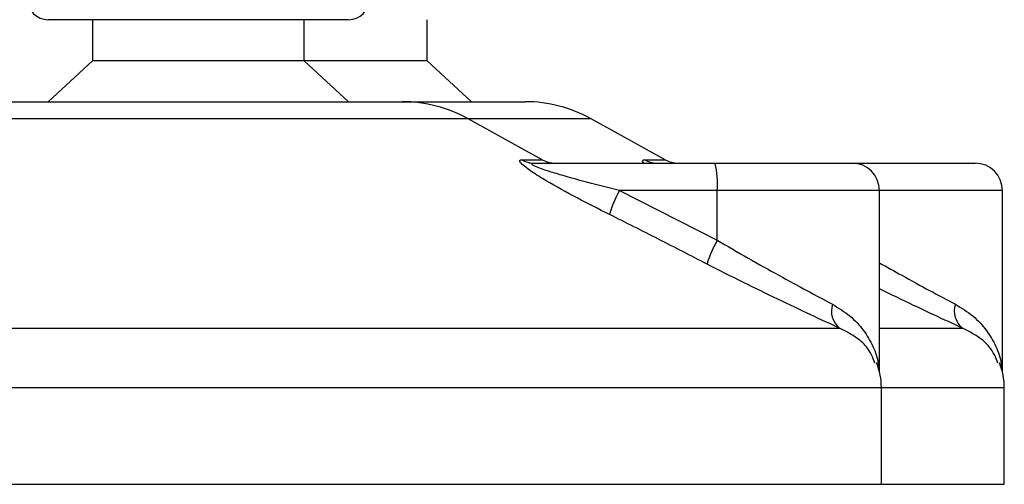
# Model space of a CAD drawing. Header units: millimetres. Extents: x 0 to 420, y 0 to 297.
# Tile 22 of 73: x 163.46 to 167.06, y 211.68 to 213.38. Entities that reach past the tile are written whole.
import ezdxf

# ---------------------------------------------------------------- set-up
doc = ezdxf.new("R2010")
doc.units = ezdxf.units.MM

msp = doc.modelspace()

# ---------------------------------------------------------------- linework, layer by layer
at = {"color": 7, "linetype": 'Continuous', "lineweight": 25}
for p, q in [((164.16212, 213.38329), (163.56443, 213.38329)), ((163.72693, 213.38329), (163.72693, 213.23329)), ((164.66443, 213.38329), (164.16212, 213.38329)), ((164.50193, 213.23329), (164.50193, 213.38329)), ((164.95193, 213.23329), (164.95193, 213.38329)), ((163.72693, 213.23329), (163.56443, 213.08329)), ((164.14803, 213.23329), (163.72693, 213.23329)), ((164.50193, 213.23329), (164.14803, 213.23329)), ((164.66443, 213.08329), (164.50193, 213.23329)), ((164.95193, 213.23329), (164.50193, 213.23329)), ((165.11443, 213.08329), (164.95193, 213.23329)), ((163.36865, 213.08329), (164.86022, 213.08329)), ((164.86022, 213.08329), (165.31022, 213.08329)), ((165.10247, 213.02069), (163.1264, 213.02069)), ((165.37307, 212.87081), (165.10247, 213.02069)), ((165.55247, 213.02069), (165.10247, 213.02069)), ((165.82307, 212.87081), (165.55247, 213.02069)), ((165.29785, 212.87081), (165.37307, 212.87081)), ((165.74785, 212.87081), (165.82307, 212.87081)), ((165.3434, 212.85829), (166.00515, 212.85829)), ((166.00515, 212.85829), (166.50746, 212.85829)), ((166.50746, 212.85829), (166.95746, 212.85829)), ((165.65528, 212.75829), (166.01382, 212.57661)), ((166.01382, 212.75829), (165.65528, 212.75829)), ((166.01382, 212.57661), (166.01382, 212.75829)), ((166.60746, 212.75829), (166.01382, 212.75829)), ((166.60746, 212.09458), (166.60746, 212.75829)), ((167.05746, 212.75829), (166.60746, 212.75829)), ((167.05746, 212.09458), (167.05746, 212.75829)), ((161.86216, 212.25467), (166.4609, 212.25467)), ((166.60746, 212.25467), (166.9109, 212.25467)), ((166.61443, 212.03597), (161.62385, 212.03597)), ((166.61443, 211.68329), (166.61443, 212.03597)), ((167.06443, 212.03597), (166.61443, 212.03597)), ((167.06443, 211.68329), (167.06443, 212.03597)), ((161.61443, 211.68329), (166.61443, 211.68329)), ((166.61443, 211.68329), (167.06443, 211.68329))]:
    msp.add_line(p, q, dxfattribs=at)
for centre, radius, start, end in [((163.56443, 213.45829), 0.075, 180, 270), ((164.66443, 213.45829), 0.075, 270, 0), ((164.86022, 212.58329), 0.5, 61.02029, 90), ((165.31022, 212.58329), 0.5, 61.02029, 90), ((165.34355, 212.94797), 0.08968, 239.35943, 269.90333), ((165.42152, 212.95829), 0.1, 241.02029, 270), ((165.79355, 212.94797), 0.08968, 239.35943, 269.90333), ((165.87152, 212.95829), 0.1, 241.02029, 270), ((165.719, 212.7831), 0.29587, 355.18945, 14.72175), ((166.50746, 212.75829), 0.1, 0, 90), ((166.95746, 212.75829), 0.1, 0, 90), ((166.05146, 212.54246), 0.45116, 151.4197, 163.47164), ((166.3816, 212.36653), 0.42355, 150.26469, 163.17457), ((166.51315, 212.31742), 0.08165, 162.36927, 230.22023), ((166.96315, 212.31742), 0.08165, 162.36927, 230.22023), ((166.36443, 212.03597), 0.25, 0, 21.63476), ((166.81443, 212.03597), 0.25, 0, 21.63476)]:
    msp.add_arc(centre, radius, start, end, dxfattribs=at)
for points, knots in [([(165.61895, 212.67081), (165.5794, 212.69072), (165.50054, 212.73042), (165.40381, 212.78361), (165.33946, 212.82329), (165.30808, 212.84595), (165.29248, 212.86061), (165.28917, 212.8689), (165.29383, 212.87076), (165.29749, 212.87081), (165.29785, 212.87081)], [0, 0, 0, 0, 0.27916885, 0.55661556, 0.69910273, 0.79155981, 0.86148353, 0.93080823, 0.99326565, 1, 1, 1, 1]), ([(165.74587, 212.85829), (165.7453, 212.85883), (165.74014, 212.86367), (165.73971, 212.86868), (165.74382, 212.87076), (165.74749, 212.87081), (165.74785, 212.87081)], [0, 0, 0, 0, 0.0584239, 0.5296638, 0.9542228, 1, 1, 1, 1]), ([(165.65528, 212.75829), (165.61667, 212.76794), (165.53955, 212.78722), (165.44487, 212.81344), (165.38071, 212.83359), (165.35164, 212.84445), (165.33996, 212.85018), (165.33521, 212.85334), (165.33341, 212.8555), (165.33453, 212.85741), (165.33802, 212.85812), (165.34162, 212.85828), (165.34299, 212.85829), (165.3434, 212.85829)], [0, 0, 0, 0, 0.3146462, 0.6284001, 0.7723587, 0.8532335, 0.8896162, 0.9040193, 0.9305029, 0.9491956, 0.9821808, 0.9946359, 1, 1, 1, 1]), ([(165.97619, 212.48913), (165.91706, 212.51959), (165.79831, 212.58076), (165.67891, 212.64071), (165.61895, 212.67081)], [0, 0, 0, 0, 0.497852, 1, 1, 1, 1]), ([(166.01382, 212.57661), (166.05156, 212.55447), (166.12803, 212.50962), (166.23879, 212.44792), (166.34477, 212.39039), (166.40482, 212.3584), (166.43533, 212.34215)], [0, 0, 0, 0, 0.2465936, 0.4996913, 0.7457356, 1, 1, 1, 1]), ([(166.4609, 212.25467), (166.42712, 212.27032), (166.35835, 212.30218), (166.2377, 212.35911), (166.10895, 212.42147), (166.02085, 212.46637), (165.97619, 212.48913)], [0, 0, 0, 0, 0.2463531, 0.5014676, 0.7472632, 1, 1, 1, 1]), ([(166.60746, 212.49371), (166.63482, 212.47831), (166.69891, 212.44223), (166.79468, 212.39049), (166.85479, 212.35844), (166.88533, 212.34215)], [0, 0, 0, 0, 0.26814375, 0.62805966, 1, 1, 1, 1]), ([(166.9109, 212.25467), (166.87708, 212.27036), (166.80821, 212.30231), (166.70335, 212.35151), (166.63351, 212.38566), (166.60746, 212.3984)], [0, 0, 0, 0, 0.3771383, 0.7676893, 1, 1, 1, 1]), ([(166.43533, 212.34215), (166.45754, 212.32839), (166.50258, 212.3005), (166.55126, 212.24717), (166.58496, 212.18813), (166.6035, 212.13935), (166.60338, 212.1103), (166.60335, 212.10311)], [0, 0, 0, 0, 0.2227209, 0.4517881, 0.6846122, 0.9219604, 1, 1, 1, 1]), ([(166.88533, 212.34215), (166.90754, 212.32839), (166.95258, 212.3005), (167.00126, 212.24717), (167.03496, 212.18813), (167.0535, 212.13935), (167.05338, 212.1103), (167.05335, 212.10311)], [0, 0, 0, 0, 0.2227209, 0.4517881, 0.6846122, 0.9219604, 1, 1, 1, 1]), ([(166.591, 212.12665), (166.58301, 212.14715), (166.56945, 212.18194), (166.51987, 212.22458), (166.48068, 212.24458), (166.4609, 212.25467)], [0, 0, 0, 0, 0.4154015, 0.7049893, 1, 1, 1, 1]), ([(167.041, 212.12665), (167.03301, 212.14715), (167.01945, 212.18194), (166.96987, 212.22458), (166.93068, 212.24458), (166.9109, 212.25467)], [0, 0, 0, 0, 0.4154015, 0.7049893, 1, 1, 1, 1])]:
    msp.add_open_spline(points, degree=3, knots=knots, dxfattribs=at)

doc.saveas('drawing.dxf')
